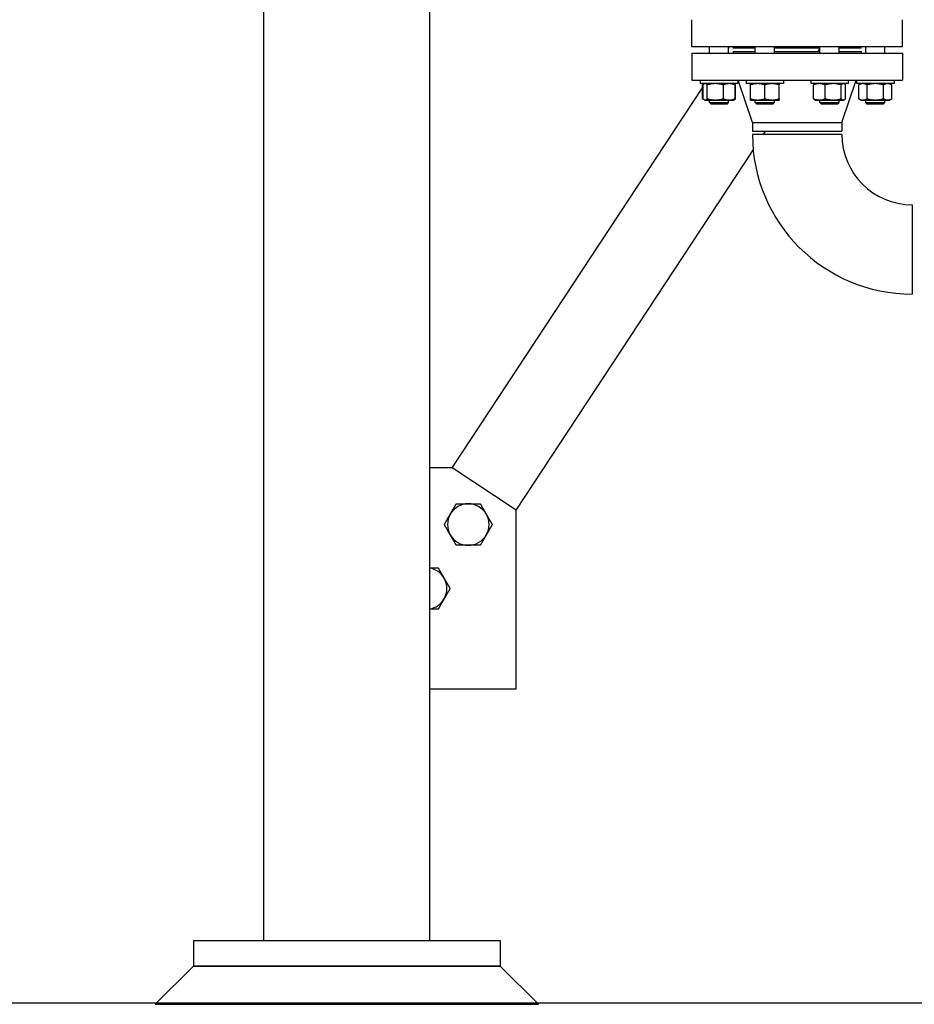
# Model space of a CAD drawing. Header units: inches. Extents: x 36 to 1719, y -84 to 1122.
# Tile 3 of 256: x 229 to 264, y 239 to 278. Entities that reach past the tile are written whole.
import ezdxf

# ---------------------------------------------------------------- set-up
doc = ezdxf.new("R2010")
doc.units = ezdxf.units.IN
doc.header["$LTSCALE"] = 48
doc.header["$MEASUREMENT"] = 0
doc.layers.add('Dimension (ANSI)', color=7, linetype='Continuous', lineweight=25)
doc.layers.add('Visible (ANSI)', color=7, linetype='Continuous', lineweight=30)
doc.styles.add('Note Text (ANSI)', font='tahoma.ttf')
doc.dimstyles.new('Architectural (ANSI)', dxfattribs={"dimscale": 48, "dimtxt": 0.125, "dimasz": 0.098425, "dimexe": 0.125, "dimexo": 0.0625, "dimgap": 0.031496, "dimtad": 0, "dimtih": 1, "dimtoh": 1, "dimdec": 4, "dimrnd": 1e-08, "dimzin": 3, "dimdsep": 46, "dimlunit": 4, "dimtxsty": 'Note Text (ANSI)', "dimcen": 0.09, "dimdle": 0.393701, "dimclrd": 256, "dimclre": 256, "dimclrt": 256, "dimadec": 0, "dimazin": 3, "dimtfac": 0.96, "dimtofl": 0, "dimtmove": 0, "dimatfit": 3, "dimfxl": 1, "dimfrac": 2, "dimtolj": 1, "dimtzin": 12, "dimlwd": -1, "dimlwe": -1, "dimarcsym": 0})

# ---------------------------------------------------------------- blocks, each defined once
blk = doc.blocks.new('*D14')
at = {"layer": 'Defpoints', "color": 0, "transparency": 16777216}
for p in [(253.414, 551.717), (119.711, 239.148), (347.163, 239.148)]:
    blk.add_point(p, dxfattribs=at)
at = {"layer": 'Dimension (ANSI)', "transparency": 16777216}
for p, q in [((250.414, 551.717), (113.711, 551.717)), ((119.711, 546.993), (119.711, 398.948)), ((119.711, 243.872), (119.711, 388.349)), ((344.163, 239.148), (113.711, 239.148))]:
    blk.add_line(p, q, dxfattribs=at)
for points in [[(118.924, 546.993), (120.499, 546.993), (119.711, 551.717)], [(118.924, 243.872), (120.499, 243.872), (119.711, 239.148)]]:
    blk.add_solid(points, dxfattribs=at)
at = {"layer": 'Dimension (ANSI)', "transparency": 16777216, "insert": (99.753, 397.437), "char_height": 6, "attachment_point": 1, "style": 'Note Text (ANSI)'}
blk.add_mtext('\\A1;26\'-0 9/16"', dxfattribs=at)

msp = doc.modelspace()

# ---------------------------------------------------------------- linework, layer by layer
at = {"layer": 'Visible (ANSI)'}
for p, q in [((238.4139, 241.60943), (238.4139, 306.91593)), ((244.9139, 241.60943), (244.9139, 306.91593)), ((255.1679, 276.60593), (255.1679, 277.66593)), ((263.4179, 276.60593), (263.4179, 277.66593)), ((263.4179, 276.60593), (255.1679, 276.60593)), ((255.85986, 276.35593), (255.85986, 276.60593)), ((256.60986, 276.55388), (256.64414, 276.60593)), ((256.60986, 276.35593), (256.60986, 276.60593)), ((256.7929, 276.54593), (256.7929, 276.60593)), ((257.65122, 276.54593), (256.7929, 276.54593)), ((257.65122, 276.35593), (257.65122, 276.60593)), ((258.40122, 276.35593), (258.40122, 276.60593)), ((260.18459, 276.54593), (258.40122, 276.54593)), ((260.11118, 276.41593), (260.18459, 276.52739)), ((260.18459, 276.35593), (260.18459, 276.60593)), ((260.93459, 276.35593), (260.93459, 276.60593)), ((261.7929, 276.54593), (260.93459, 276.54593)), ((261.7929, 276.54593), (261.7929, 276.60593)), ((261.97595, 276.35593), (261.97595, 276.60593)), ((262.72595, 276.35593), (262.72595, 276.60593)), ((255.1679, 276.35593), (255.1679, 275.29593)), ((255.1679, 276.35593), (263.4179, 276.35593)), ((256.7929, 276.41593), (256.7929, 276.35593)), ((256.7929, 276.41593), (257.65122, 276.41593)), ((258.40122, 276.41593), (260.18459, 276.41593)), ((260.93459, 276.41593), (261.7929, 276.41593)), ((261.7929, 276.41593), (261.7929, 276.35593)), ((263.4179, 276.35593), (263.4179, 275.29593)), ((255.1679, 275.29593), (263.4179, 275.29593)), ((255.50036, 275.29593), (255.50036, 275.16193)), ((256.96936, 275.29593), (256.96936, 275.16193)), ((257.5429, 273.63593), (256.9829, 275.29593)), ((257.29172, 275.29593), (257.29172, 275.16193)), ((258.76072, 275.29593), (258.76072, 275.16193)), ((259.82509, 275.29593), (259.82509, 275.16193)), ((261.0429, 273.63593), (261.6029, 275.29593)), ((261.29409, 275.29593), (261.29409, 275.16193)), ((261.61645, 275.29593), (261.61645, 275.16193)), ((263.08545, 275.29593), (263.08545, 275.16193)), ((245.78095, 260.11133), (255.58534, 274.99826)), ((256.96936, 275.16193), (255.50036, 275.16193)), ((255.65252, 275.15047), (255.58534, 275.11169)), ((255.58534, 274.57117), (255.58534, 275.11169)), ((255.60748, 274.57117), (255.60748, 275.11169)), ((255.67236, 275.16193), (255.65252, 275.15047)), ((255.77558, 274.57117), (255.77558, 275.11169)), ((256.40297, 274.57117), (256.40297, 275.11169)), ((256.79736, 275.16193), (256.81721, 275.15047)), ((256.81721, 275.15047), (256.88438, 275.11169)), ((256.86225, 274.57117), (256.86225, 275.11169)), ((256.88438, 274.57117), (256.88438, 275.11169)), ((258.76072, 275.16193), (257.29172, 275.16193)), ((257.46372, 274.57117), (257.46372, 275.11169)), ((258.02622, 274.57117), (258.02622, 275.11169)), ((258.58872, 274.57117), (258.58872, 275.11169)), ((261.29409, 275.16193), (259.82509, 275.16193)), ((259.9322, 274.57117), (259.9322, 275.11169)), ((259.99709, 275.16193), (259.97724, 275.15047)), ((260.39148, 274.57117), (260.39148, 275.11169)), ((261.01887, 274.57117), (261.01887, 275.11169)), ((261.12209, 275.16193), (261.14193, 275.15047)), ((261.18697, 274.57117), (261.18697, 275.11169)), ((263.08545, 275.16193), (261.61645, 275.16193)), ((261.78845, 275.16193), (261.70143, 275.11169)), ((261.70143, 274.57117), (261.70143, 275.11169)), ((262.02619, 274.57117), (262.02619, 275.11169)), ((262.6757, 274.57117), (262.6757, 275.11169)), ((262.91345, 275.16193), (263.00046, 275.11169)), ((263.00046, 274.57117), (263.00046, 275.11169)), ((255.65252, 274.53238), (255.58534, 274.57117)), ((255.67236, 274.52093), (255.65252, 274.53238)), ((256.79736, 274.52093), (256.81721, 274.53238)), ((256.81721, 274.53238), (256.88438, 274.57117)), ((259.99709, 274.52093), (259.97724, 274.53238)), ((261.12209, 274.52093), (261.14193, 274.53238)), ((261.78845, 274.52093), (261.70143, 274.57117)), ((262.91345, 274.52093), (263.00046, 274.57117)), ((255.67236, 274.52093), (255.69153, 274.52093)), ((255.69153, 274.52093), (256.08928, 274.52093)), ((255.85986, 274.42093), (255.85986, 274.52093)), ((255.92236, 274.35843), (255.85986, 274.42093)), ((255.85986, 274.42093), (256.60986, 274.42093)), ((256.54736, 274.35843), (255.92236, 274.35843)), ((256.08928, 274.52093), (256.63261, 274.52093)), ((256.54736, 274.35843), (256.60986, 274.42093)), ((256.60986, 274.42093), (256.60986, 274.52093)), ((256.63261, 274.52093), (256.79736, 274.52093)), ((257.46372, 274.52093), (257.74497, 274.52093)), ((257.65122, 274.42093), (257.65122, 274.52093)), ((257.71372, 274.35843), (257.65122, 274.42093)), ((257.65122, 274.42093), (258.40122, 274.42093)), ((258.33872, 274.35843), (257.71372, 274.35843)), ((257.74497, 274.52093), (258.30747, 274.52093)), ((258.30747, 274.52093), (258.58872, 274.52093)), ((258.33872, 274.35843), (258.40122, 274.42093)), ((258.40122, 274.42093), (258.40122, 274.52093)), ((259.99709, 274.52093), (260.16184, 274.52093)), ((260.16184, 274.52093), (260.70517, 274.52093)), ((260.18459, 274.42093), (260.18459, 274.52093)), ((260.24709, 274.35843), (260.18459, 274.42093)), ((260.18459, 274.42093), (260.93459, 274.42093)), ((260.87209, 274.35843), (260.24709, 274.35843)), ((260.70517, 274.52093), (261.10292, 274.52093)), ((260.87209, 274.35843), (260.93459, 274.42093)), ((260.93459, 274.42093), (260.93459, 274.52093)), ((261.10292, 274.52093), (261.12209, 274.52093)), ((261.78845, 274.52093), (261.86381, 274.52093)), ((261.86381, 274.52093), (262.35095, 274.52093)), ((261.97595, 274.42093), (261.97595, 274.52093)), ((262.03845, 274.35843), (261.97595, 274.42093)), ((261.97595, 274.42093), (262.72595, 274.42093)), ((262.66345, 274.35843), (262.03845, 274.35843)), ((262.35095, 274.52093), (262.83808, 274.52093)), ((262.66345, 274.35843), (262.72595, 274.42093)), ((262.72595, 274.42093), (262.72595, 274.52093)), ((262.83808, 274.52093), (262.91345, 274.52093)), ((257.5429, 273.63593), (257.5429, 273.29593)), ((257.5429, 273.63593), (261.0429, 273.63593)), ((261.0429, 273.63593), (261.0429, 273.29593)), ((257.5429, 273.29593), (261.0429, 273.29593)), ((261.0429, 273.17093), (257.5429, 273.17093)), ((257.97405, 273.17093), (258.05637, 273.29593)), ((248.2864, 258.46127), (257.57269, 272.5615)), ((263.7929, 270.42093), (263.7929, 266.92093)), ((245.78095, 260.11133), (244.9139, 260.11133)), ((248.2864, 258.46127), (245.78095, 260.11133)), ((248.2864, 251.46127), (248.2864, 258.46127)), ((244.9139, 251.46127), (248.2864, 251.46127)), ((235.6639, 241.60943), (235.6639, 240.60943)), ((235.6639, 241.60943), (247.6639, 241.60943)), ((247.6639, 241.60943), (247.6639, 240.60943)), ((234.1639, 239.10943), (235.6639, 240.60943)), ((235.6639, 240.60943), (247.6639, 240.60943)), ((247.6639, 240.60943), (235.6639, 240.60943)), ((249.1639, 239.10943), (247.6639, 240.60943)), ((234.1639, 239.10943), (249.1639, 239.10943))]:
    msp.add_line(p, q, dxfattribs=at)
for centre, radius, start, end in [((263.7929, 273.17093), 6.25, 180, 270), ((263.7929, 273.17093), 2.75, 180, 270), ((246.41743, 257.89607), 0.8125, 90, 150), ((246.41743, 257.89607), 0.8125, 30, 90), ((246.41743, 257.89607), 0.8125, 150, 210), ((246.41743, 257.89607), 0.8125, 330, 30), ((246.41743, 257.89607), 0.8125, 210, 270), ((246.41743, 257.89607), 0.8125, 270, 330), ((244.76737, 255.39062), 0.8125, 30, 79.609678), ((244.76737, 255.39062), 0.8125, 330, 30), ((244.76737, 255.39062), 0.8125, 280.390322, 330)]:
    msp.add_arc(centre, radius, start, end, dxfattribs=at)
for points, weights in [([(255.63123, 275.13517), (255.60903, 275.12536), (255.58534, 275.11169)], [1.01477953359, 1.01005189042, 1]), ([(255.69153, 275.16193), (255.65252, 275.16193), (255.60748, 275.11169)], [1, 1.0379548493, 1]), ([(255.77558, 275.11169), (255.73054, 275.16193), (255.69153, 275.16193)], [1, 1.0379548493, 1]), ([(256.08928, 275.16193), (255.94369, 275.16193), (255.77558, 275.11169)], [1, 1.0379548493, 1]), ([(256.40297, 275.11169), (256.23486, 275.16193), (256.08928, 275.16193)], [1, 1.0379548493, 1]), ([(256.63261, 275.16193), (256.52603, 275.16193), (256.40297, 275.11169)], [1, 1.0379548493, 1]), ([(256.86225, 275.11169), (256.73919, 275.16193), (256.63261, 275.16193)], [1, 1.0379548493, 1]), ([(256.81721, 275.15047), (256.8385, 275.13818), (256.86225, 275.11169)], [1.01895290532, 1.01965956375, 1]), ([(256.88438, 275.11169), (256.8607, 275.12536), (256.8385, 275.13517)], [1, 1.01005189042, 1.01477953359]), ([(257.46372, 275.11169), (257.46372, 275.16193), (257.46372, 275.16193)], [1, 1.0379548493, 1]), ([(257.74497, 275.16193), (257.61444, 275.16193), (257.46372, 275.11169)], [1, 1.0379548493, 1]), ([(258.02622, 275.11169), (257.8755, 275.16193), (257.74497, 275.16193)], [1, 1.0379548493, 1]), ([(258.30747, 275.16193), (258.17694, 275.16193), (258.02622, 275.11169)], [1, 1.0379548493, 1]), ([(258.58872, 275.11169), (258.438, 275.16193), (258.30747, 275.16193)], [1, 1.0379548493, 1]), ([(258.58872, 275.16193), (258.58872, 275.16193), (258.58872, 275.11169)], [1, 1.0379548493, 1]), ([(260.16184, 275.16193), (260.05526, 275.16193), (259.9322, 275.11169)], [1, 1.0379548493, 1]), ([(259.9322, 275.11169), (259.95595, 275.13818), (259.97724, 275.15047)], [1, 1.01965956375, 1.01895290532]), ([(260.39148, 275.11169), (260.26841, 275.16193), (260.16184, 275.16193)], [1, 1.0379548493, 1]), ([(260.70517, 275.16193), (260.55959, 275.16193), (260.39148, 275.11169)], [1, 1.0379548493, 1]), ([(261.01887, 275.11169), (260.85076, 275.16193), (260.70517, 275.16193)], [1, 1.0379548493, 1]), ([(261.10292, 275.16193), (261.06391, 275.16193), (261.01887, 275.11169)], [1, 1.0379548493, 1]), ([(261.18697, 275.11169), (261.14193, 275.16193), (261.10292, 275.16193)], [1, 1.0379548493, 1]), ([(261.86381, 275.16193), (261.78845, 275.16193), (261.70143, 275.11169)], [1, 1.0379548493, 1]), ([(262.02619, 275.11169), (261.93917, 275.16193), (261.86381, 275.16193)], [1, 1.0379548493, 1]), ([(262.35095, 275.16193), (262.20022, 275.16193), (262.02619, 275.11169)], [1, 1.0379548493, 1]), ([(262.6757, 275.11169), (262.50167, 275.16193), (262.35095, 275.16193)], [1, 1.0379548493, 1]), ([(262.83808, 275.16193), (262.76272, 275.16193), (262.6757, 275.11169)], [1, 1.0379548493, 1]), ([(263.00046, 275.11169), (262.91345, 275.16193), (262.83808, 275.16193)], [1, 1.0379548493, 1]), ([(255.58534, 274.57117), (255.60903, 274.55749), (255.63123, 274.54768)], [1, 1.01005189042, 1.01477953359]), ([(255.60748, 274.57117), (255.65252, 274.52093), (255.69153, 274.52093)], [1, 1.0379548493, 1]), ([(255.69153, 274.52093), (255.73054, 274.52093), (255.77558, 274.57117)], [1, 1.0379548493, 1]), ([(255.77558, 274.57117), (255.94369, 274.52093), (256.08928, 274.52093)], [1, 1.0379548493, 1]), ([(256.08928, 274.52093), (256.23486, 274.52093), (256.40297, 274.57117)], [1, 1.0379548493, 1]), ([(256.40297, 274.57117), (256.52603, 274.52093), (256.63261, 274.52093)], [1, 1.0379548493, 1]), ([(256.63261, 274.52093), (256.73919, 274.52093), (256.86225, 274.57117)], [1, 1.0379548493, 1]), ([(256.86225, 274.57117), (256.8385, 274.54468), (256.81721, 274.53238)], [1, 1.01965956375, 1.01895290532]), ([(256.8385, 274.54768), (256.8607, 274.55749), (256.88438, 274.57117)], [1.01477953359, 1.01005189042, 1]), ([(257.46372, 274.52093), (257.46372, 274.52093), (257.46372, 274.57117)], [1, 1.0379548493, 1]), ([(257.46372, 274.57117), (257.61444, 274.52093), (257.74497, 274.52093)], [1, 1.0379548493, 1]), ([(257.74497, 274.52093), (257.8755, 274.52093), (258.02622, 274.57117)], [1, 1.0379548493, 1]), ([(258.02622, 274.57117), (258.17694, 274.52093), (258.30747, 274.52093)], [1, 1.0379548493, 1]), ([(258.30747, 274.52093), (258.438, 274.52093), (258.58872, 274.57117)], [1, 1.0379548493, 1]), ([(258.58872, 274.57117), (258.58872, 274.52093), (258.58872, 274.52093)], [1, 1.0379548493, 1]), ([(259.97724, 274.53238), (259.95595, 274.54468), (259.9322, 274.57117)], [1.01895290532, 1.01965956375, 1]), ([(259.9322, 274.57117), (260.05526, 274.52093), (260.16184, 274.52093)], [1, 1.0379548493, 1]), ([(260.16184, 274.52093), (260.26841, 274.52093), (260.39148, 274.57117)], [1, 1.0379548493, 1]), ([(260.39148, 274.57117), (260.55959, 274.52093), (260.70517, 274.52093)], [1, 1.0379548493, 1]), ([(260.70517, 274.52093), (260.85076, 274.52093), (261.01887, 274.57117)], [1, 1.0379548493, 1]), ([(261.01887, 274.57117), (261.06391, 274.52093), (261.10292, 274.52093)], [1, 1.0379548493, 1]), ([(261.10292, 274.52093), (261.14193, 274.52093), (261.18697, 274.57117)], [1, 1.0379548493, 1]), ([(261.70143, 274.57117), (261.78845, 274.52093), (261.86381, 274.52093)], [1, 1.0379548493, 1]), ([(261.86381, 274.52093), (261.93917, 274.52093), (262.02619, 274.57117)], [1, 1.0379548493, 1]), ([(262.02619, 274.57117), (262.20022, 274.52093), (262.35095, 274.52093)], [1, 1.0379548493, 1]), ([(262.35095, 274.52093), (262.50167, 274.52093), (262.6757, 274.57117)], [1, 1.0379548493, 1]), ([(262.6757, 274.57117), (262.76272, 274.52093), (262.83808, 274.52093)], [1, 1.0379548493, 1]), ([(262.83808, 274.52093), (262.91345, 274.52093), (263.00046, 274.57117)], [1, 1.0379548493, 1]), ([(245.71379, 258.30232), (245.82264, 258.49086), (245.94834, 258.70857)], [1, 1.0379548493, 1]), ([(245.94834, 258.70857), (246.19972, 258.70857), (246.41743, 258.70857)], [1, 1.0379548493, 1]), ([(246.41743, 258.70857), (246.63514, 258.70857), (246.88653, 258.70857)], [1, 1.0379548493, 1]), ([(246.88653, 258.70857), (247.01222, 258.49086), (247.12108, 258.30232)], [1, 1.0379548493, 1]), ([(245.47924, 257.89607), (245.60493, 258.11378), (245.71379, 258.30232)], [1, 1.0379548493, 1]), ([(247.12108, 258.30232), (247.22993, 258.11378), (247.35563, 257.89607)], [1, 1.0379548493, 1]), ([(245.71379, 257.48982), (245.60493, 257.67836), (245.47924, 257.89607)], [1, 1.0379548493, 1]), ([(247.35563, 257.89607), (247.22993, 257.67836), (247.12108, 257.48982)], [1, 1.0379548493, 1]), ([(245.94834, 257.08357), (245.82264, 257.30128), (245.71379, 257.48982)], [1, 1.0379548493, 1]), ([(247.12108, 257.48982), (247.01222, 257.30128), (246.88653, 257.08357)], [1, 1.0379548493, 1]), ([(246.41743, 257.08357), (246.19972, 257.08357), (245.94834, 257.08357)], [1, 1.0379548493, 1]), ([(246.88653, 257.08357), (246.63514, 257.08357), (246.41743, 257.08357)], [1, 1.0379548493, 1]), ([(244.9139, 256.20312), (245.06489, 256.20312), (245.23646, 256.20312)], [1.0166690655, 1.02559608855, 1]), ([(245.23646, 256.20312), (245.36216, 255.98541), (245.47101, 255.79687)], [1, 1.0379548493, 1]), ([(245.47101, 255.79687), (245.57987, 255.60833), (245.70556, 255.39062)], [1, 1.0379548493, 1]), ([(245.70556, 255.39062), (245.57987, 255.17291), (245.47101, 254.98437)], [1, 1.0379548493, 1]), ([(245.47101, 254.98437), (245.36216, 254.79583), (245.23646, 254.57812)], [1, 1.0379548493, 1]), ([(245.23646, 254.57812), (245.06489, 254.57812), (244.9139, 254.57812)], [1, 1.02559608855, 1.0166690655])]:
    msp.add_rational_spline(points, weights, degree=2, dxfattribs=at)

# ---------------------------------------------------------------- dimensions: what is measured, and where the dimension line sits
at = {"layer": 'Dimension (ANSI)'}
dim = msp.add_linear_dim(base=(119.7113, 239.14773), p1=(253.4139, 551.71693), p2=(347.1629, 239.14773), angle=90, dimstyle='Architectural (ANSI)', override={"dimgap": 0.031496, "dimdec": 4, "dimlfac": 1, "dimtol": 0, "dimlim": 0, "dimtp": 0, "dimtm": 0, "dimtdec": 2, "dimatfit": 1}, dxfattribs=at)
dim.commit()
dim.dimension.update_dxf_attribs({"geometry": '*D14', "text_midpoint": (119.7113, 393.64874), "dimtype": 160})

doc.saveas('drawing.dxf')
